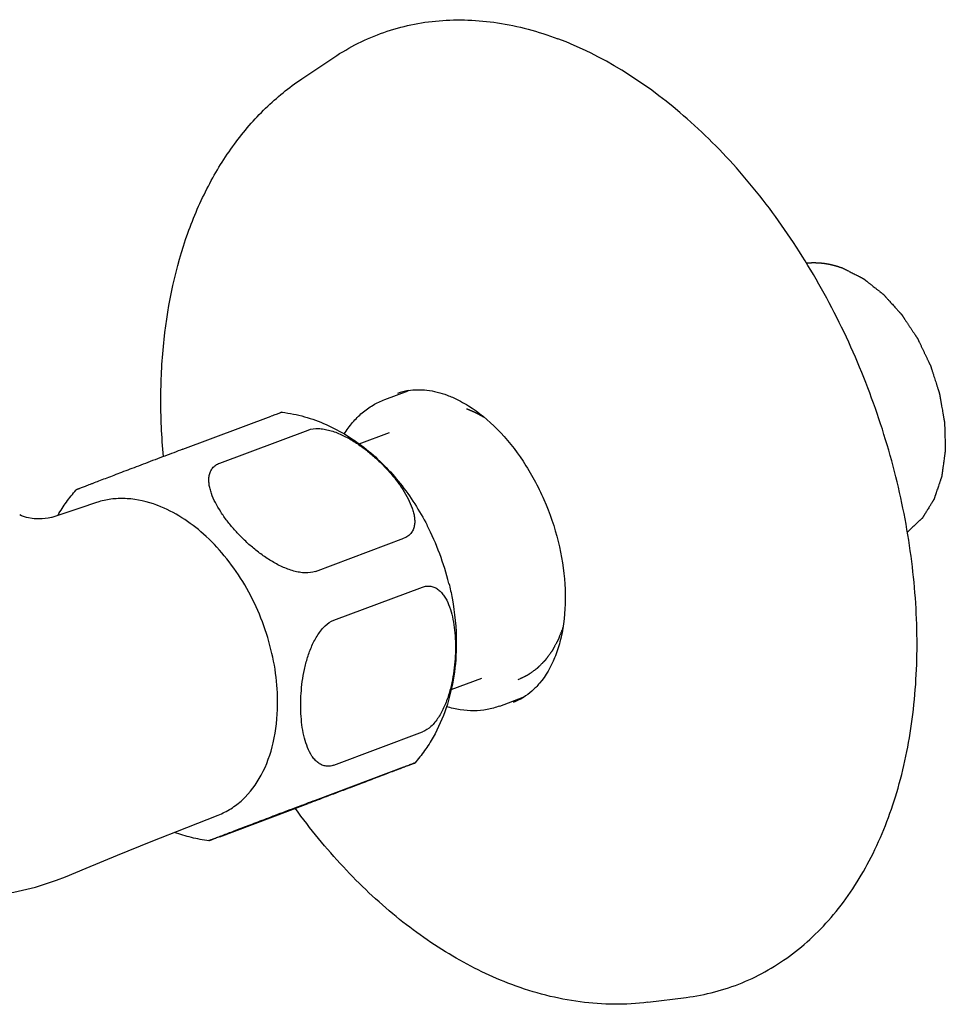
# Model space of a CAD drawing. Header units: millimetres. Extents: x -21 to 737, y 5 to 427.
# Tile 4 of 8: x 257 to 316, y 133 to 196. Entities that reach past the tile are written whole.
import ezdxf

# ---------------------------------------------------------------- set-up
doc = ezdxf.new("R2010")
doc.units = ezdxf.units.MM
doc.header["$LTSCALE"] = 23.1
doc.layers.get('0').update_dxf_attribs({"linetype": 'CONTINUOUS'})
doc.layers.add('ACHSEN', color=7, linetype='CONTINUOUS')
doc.layers.add('FLAECHEN', color=7, linetype='CONTINUOUS')

msp = doc.modelspace()

# ---------------------------------------------------------------- linework, layer by layer
at = {"color": 7, "linetype": 'CONTINUOUS'}
for p, q in [((267.423, 168.435), (273.08, 170.554)), ((269.785, 167.551), (275.442, 169.67)), ((275.908, 160.621), (281.565, 162.74)), ((277.089, 157.497), (282.746, 159.616)), ((277.089, 148.225), (282.746, 150.344)), ((275.908, 145.985), (281.565, 148.105)), ((269.785, 143.644), (275.442, 145.763))]:
    msp.add_line(p, q, dxfattribs=at)
for centre, radius, start, end in [((282.468, 168.533), 3.714, 99.64544, 110.51922), ((263.431, 160.562), 4.718, 106.88085, 108.71069), ((263.091, 157.689), 7.651, 69.05492, 69.4662), ((267.795, 155.736), 17.149, 13.89937, 27.1732), ((287.25, 155.759), 3.746, 290.60071, 301.42927)]:
    msp.add_arc(centre, radius, start, end, dxfattribs=at)
for points, knots in [([(266.187, 167.973), (266.072, 169.239), (265.961, 171.745), (266.221, 176.567), (267.199, 181.164), (268.973, 185.278), (270.637, 187.982), (272.644, 190.31), (274.211, 191.588), (275.035, 192.141)], [0, 0, 0, 0, 0.141556, 0.27871, 0.537362, 0.659147, 0.776264, 0.889525, 1, 1, 1, 1]), ([(281.846, 172.195), (282.236, 172.261), (283.094, 172.273), (283.921, 172.057), (284.341, 171.9)], [0, 0, 0, 0, 0.468725, 1, 1, 1, 1]), ([(277.756, 169.414), (277.915, 169.67), (278.263, 170.154), (278.88, 170.78), (279.574, 171.281), (280.083, 171.526), (280.344, 171.623)], [0, 0, 0, 0, 0.261655, 0.513603, 0.758613, 1, 1, 1, 1]), ([(284.341, 171.9), (284.454, 171.857), (284.922, 171.667), (285.369, 171.425), (285.695, 171.22)], [0, 0, 0, 0, 0.238352, 1, 1, 1, 1]), ([(273.771, 170.809), (273.77, 170.809), (273.767, 170.808), (273.759, 170.806), (273.746, 170.801), (273.729, 170.795), (273.706, 170.787), (273.665, 170.772), (273.6, 170.748), (273.503, 170.712), (273.383, 170.668), (273.239, 170.614), (273.135, 170.575), (273.08, 170.554)], [0, 0, 0, 0, 0.004333, 0.01522, 0.032999, 0.057997, 0.090534, 0.130889, 0.236066, 0.37543, 0.549744, 0.75882, 1, 1, 1, 1]), ([(285.695, 171.22), (286.361, 170.801), (287.654, 169.722), (289.28, 167.677), (290.597, 165.238), (291.503, 162.578), (291.937, 159.886), (291.884, 157.715), (291.575, 156.142), (291.146, 154.828), (290.649, 153.947), (290.242, 153.465)], [0, 0, 0, 0, 0.117717, 0.248942, 0.388325, 0.529728, 0.666845, 0.79374, 0.851865, 0.905764, 1, 1, 1, 1]), ([(275.442, 169.67), (275.647, 169.747), (275.997, 169.784), (276.463, 169.735), (276.835, 169.65), (277.207, 169.528), (277.697, 169.323), (278.282, 169.007), (278.939, 168.563), (279.549, 168.074), (280.112, 167.554), (280.627, 167.01), (281.091, 166.448), (281.5, 165.871), (281.843, 165.285), (282.065, 164.785), (282.186, 164.385), (282.244, 164.094), (282.264, 163.809), (282.24, 163.535), (282.164, 163.278), (282.026, 163.048), (281.823, 162.859), (281.655, 162.774), (281.565, 162.74)], [0, 0, 0, 0, 0.059206, 0.092242, 0.126733, 0.162123, 0.197986, 0.27004, 0.341579, 0.412016, 0.481079, 0.548595, 0.614371, 0.678132, 0.739445, 0.797695, 0.825454, 0.852175, 0.877793, 0.902359, 0.926128, 0.949675, 0.973956, 1, 1, 1, 1]), ([(267.423, 168.435), (267.04, 168.292), (266.243, 167.991), (265.252, 167.616), (264.462, 167.316), (263.913, 167.108), (263.398, 166.912), (262.917, 166.728), (262.47, 166.558), (262.058, 166.4), (261.738, 166.277), (261.501, 166.187), (261.34, 166.125), (261.191, 166.067), (261.055, 166.015), (260.933, 165.968), (260.842, 165.932), (260.778, 165.907), (260.736, 165.891), (260.7, 165.877), (260.67, 165.864), (260.645, 165.855), (260.628, 165.848), (260.618, 165.844), (260.613, 165.841), (260.61, 165.84), (260.608, 165.839), (260.608, 165.839)], [0, 0, 0, 0, 0.168454, 0.350274, 0.435718, 0.516258, 0.591801, 0.662387, 0.728024, 0.788585, 0.843719, 0.869079, 0.892817, 0.914801, 0.934873, 0.952809, 0.968376, 0.97518, 0.981271, 0.986603, 0.99113, 0.994798, 0.997541, 0.998546, 0.999296, 0.999783, 1, 1, 1, 1]), ([(275.908, 160.621), (275.703, 160.544), (275.353, 160.506), (274.887, 160.556), (274.515, 160.64), (274.143, 160.763), (273.653, 160.968), (273.068, 161.284), (272.411, 161.727), (271.801, 162.216), (271.238, 162.736), (270.723, 163.281), (270.259, 163.843), (269.85, 164.419), (269.507, 165.006), (269.285, 165.506), (269.164, 165.905), (269.106, 166.196), (269.086, 166.481), (269.11, 166.755), (269.186, 167.012), (269.324, 167.242), (269.527, 167.431), (269.694, 167.517), (269.785, 167.551)], [0, 0, 0, 0, 0.059206, 0.092242, 0.126733, 0.162123, 0.197985, 0.27004, 0.341579, 0.412015, 0.481079, 0.548594, 0.614371, 0.678131, 0.739445, 0.797694, 0.825454, 0.852175, 0.877792, 0.902358, 0.926128, 0.949675, 0.973956, 1, 1, 1, 1]), ([(265.775, 164.855), (265.164, 165.083), (264.212, 165.307), (262.947, 165.285), (262.348, 165.164), (262.061, 165.077)], [0, 0, 0, 0, 0.517777, 0.761918, 1, 1, 1, 1]), ([(273.492, 152.097), (273.498, 152.765), (273.404, 154.129), (272.977, 156.156), (272.268, 158.134), (271.31, 159.984), (270.14, 161.631), (268.437, 163.416), (266.899, 164.425), (265.826, 164.835)], [0, 0, 0, 0, 0.127811, 0.260515, 0.395198, 0.52862, 0.657755, 0.78029, 1, 1, 1, 1]), ([(282.746, 159.616), (282.836, 159.65), (283.02, 159.695), (283.297, 159.686), (283.553, 159.602), (283.781, 159.458), (283.981, 159.266), (284.217, 158.955), (284.449, 158.491), (284.644, 157.874), (284.776, 157.204), (284.851, 156.499), (284.867, 156.019), (284.867, 155.775)], [0, 0, 0, 0, 0.057509, 0.111243, 0.163462, 0.216235, 0.270803, 0.32769, 0.448434, 0.577561, 0.713364, 0.854489, 1, 1, 1, 1]), ([(274.968, 152.066), (274.968, 152.316), (274.985, 152.823), (275.062, 153.586), (275.196, 154.357), (275.395, 155.125), (275.625, 155.749), (275.857, 156.227), (276.055, 156.564), (276.279, 156.873), (276.596, 157.218), (276.884, 157.42), (277.089, 157.497)], [0, 0, 0, 0, 0.123273, 0.249303, 0.37777, 0.50818, 0.639465, 0.704791, 0.769241, 0.832064, 0.892221, 1, 1, 1, 1]), ([(284.867, 155.775), (284.867, 155.524), (284.85, 155.018), (284.773, 154.254), (284.639, 153.484), (284.44, 152.716), (284.21, 152.091), (283.978, 151.614), (283.78, 151.276), (283.557, 150.967), (283.239, 150.623), (282.951, 150.421), (282.746, 150.344)], [0, 0, 0, 0, 0.123273, 0.249303, 0.37777, 0.50818, 0.639465, 0.704791, 0.769242, 0.832064, 0.892222, 1, 1, 1, 1]), ([(290.242, 153.465), (290.089, 153.284), (289.766, 152.953), (289.394, 152.679), (289.204, 152.562)], [0, 0, 0, 0, 0.515128, 1, 1, 1, 1]), ([(269.686, 145.024), (269.969, 145.135), (270.523, 145.415), (271.537, 146.201), (272.572, 147.606), (273.318, 149.718), (273.483, 151.279), (273.492, 152.097)], [0, 0, 0, 0, 0.10749, 0.217337, 0.450852, 0.711248, 1, 1, 1, 1]), ([(277.089, 148.225), (276.999, 148.191), (276.815, 148.145), (276.538, 148.155), (276.282, 148.239), (276.054, 148.383), (275.854, 148.574), (275.618, 148.885), (275.386, 149.349), (275.191, 149.967), (275.059, 150.636), (274.984, 151.341), (274.968, 151.822), (274.968, 152.066)], [0, 0, 0, 0, 0.057509, 0.111243, 0.163462, 0.216235, 0.270802, 0.327689, 0.448433, 0.57756, 0.713364, 0.854488, 1, 1, 1, 1]), ([(287.693, 152.005), (287.433, 151.907), (286.888, 151.757), (286.036, 151.678), (285.159, 151.745), (284.58, 151.881), (284.291, 151.97)], [0, 0, 0, 0, 0.241382, 0.486386, 0.738316, 1, 1, 1, 1]), ([(282.257, 148.359), (282.256, 148.359), (282.255, 148.358), (282.251, 148.357), (282.246, 148.354), (282.236, 148.35), (282.22, 148.343), (282.195, 148.333), (282.164, 148.321), (282.128, 148.307), (282.087, 148.291), (282.023, 148.266), (281.931, 148.23), (281.81, 148.183), (281.674, 148.131), (281.525, 148.073), (281.363, 148.011), (281.127, 147.92), (280.807, 147.798), (280.395, 147.64), (279.948, 147.47), (279.467, 147.286), (278.952, 147.09), (278.403, 146.882), (277.613, 146.582), (276.622, 146.207), (275.825, 145.906), (275.442, 145.763)], [0, 0, 0, 0, 0.000216, 0.000703, 0.001454, 0.002461, 0.005205, 0.008869, 0.013394, 0.01873, 0.024824, 0.031626, 0.047188, 0.065132, 0.085194, 0.10718, 0.130919, 0.156269, 0.211402, 0.271954, 0.337583, 0.408164, 0.483703, 0.564246, 0.649698, 0.831532, 1, 1, 1, 1]), ([(281.565, 148.105), (281.622, 148.126), (281.727, 148.165), (281.873, 148.22), (281.995, 148.265), (282.092, 148.301), (282.157, 148.325), (282.197, 148.339), (282.22, 148.347), (282.235, 148.353), (282.248, 148.357), (282.252, 148.358), (282.257, 148.36), (282.257, 148.359)], [0, 0, 0, 0, 0.24618, 0.458707, 0.634883, 0.774541, 0.878678, 0.918042, 0.949295, 0.972766, 0.988801, 0.997749, 1, 1, 1, 1]), ([(269.093, 143.389), (269.092, 143.389), (269.101, 143.393), (269.106, 143.395), (269.126, 143.403), (269.148, 143.412), (269.178, 143.424), (269.212, 143.437), (269.253, 143.453), (269.316, 143.478), (269.406, 143.513), (269.526, 143.56), (269.662, 143.612), (269.81, 143.669), (269.971, 143.731), (270.207, 143.822), (270.527, 143.944), (270.939, 144.102), (271.387, 144.273), (271.869, 144.456), (272.385, 144.653), (272.935, 144.862), (273.728, 145.163), (274.723, 145.54), (275.523, 145.841), (275.908, 145.985)], [0, 0, 0, 0, 0.00042, 0.001917, 0.004428, 0.007885, 0.012222, 0.017386, 0.023328, 0.029997, 0.045335, 0.063101, 0.083036, 0.104921, 0.128596, 0.153909, 0.209021, 0.269618, 0.33535, 0.40607, 0.481787, 0.562545, 0.648253, 0.830771, 1, 1, 1, 1]), ([(288.466, 134.18), (287.159, 134.67), (284.566, 135.934), (280.95, 138.493), (277.577, 141.688), (275.572, 144.143), (274.626, 145.45)], [0, 0, 0, 0, 0.231584, 0.475689, 0.732299, 1, 1, 1, 1]), ([(269.785, 143.644), (269.729, 143.623), (269.626, 143.584), (269.482, 143.53), (269.362, 143.486), (269.265, 143.45), (269.199, 143.426), (269.158, 143.411), (269.136, 143.403), (269.118, 143.397), (269.106, 143.392), (269.098, 143.39), (269.095, 143.389), (269.093, 143.389)], [0, 0, 0, 0, 0.241181, 0.450265, 0.624578, 0.763939, 0.869113, 0.909465, 0.942, 0.966998, 0.984778, 0.995666, 1, 1, 1, 1]), ([(297.171, 133.049), (296.46, 132.958), (295.012, 132.873), (292.821, 133.028), (290.621, 133.456), (289.181, 133.912), (288.466, 134.18)], [0, 0, 0, 0, 0.242836, 0.489563, 0.741591, 1, 1, 1, 1])]:
    msp.add_open_spline(points, degree=3, knots=knots, dxfattribs=at)
at = {"color": 2, "linetype": 'CONTINUOUS'}
for points, knots in [([(307.314, 180.357), (307.337, 180.359), (307.383, 180.362), (307.441, 180.366), (307.488, 180.37), (307.522, 180.372), (307.557, 180.374), (307.592, 180.377), (307.621, 180.379), (307.641, 180.38), (307.652, 180.381), (307.661, 180.382), (307.67, 180.382), (307.676, 180.383), (307.681, 180.383), (307.682, 180.383), (307.684, 180.383), (307.685, 180.383), (307.688, 180.383), (307.692, 180.383), (307.697, 180.383), (307.705, 180.383), (307.717, 180.383), (307.731, 180.383), (307.749, 180.382), (307.772, 180.382), (307.802, 180.382), (307.837, 180.381), (307.873, 180.381), (307.908, 180.38), (307.943, 180.38), (307.973, 180.379), (307.996, 180.379), (308.014, 180.379), (308.029, 180.378), (308.04, 180.378), (308.048, 180.378), (308.054, 180.378), (308.057, 180.378), (308.06, 180.378), (308.061, 180.378), (308.063, 180.378), (308.065, 180.378), (308.069, 180.377), (308.076, 180.377), (308.085, 180.376), (308.094, 180.375), (308.106, 180.374), (308.127, 180.372), (308.157, 180.369), (308.192, 180.365), (308.228, 180.362), (308.264, 180.358), (308.3, 180.355), (308.33, 180.352), (308.354, 180.35), (308.372, 180.348), (308.39, 180.346), (308.405, 180.345), (308.416, 180.343), (308.424, 180.343), (308.43, 180.342), (308.434, 180.342), (308.438, 180.341), (308.441, 180.341), (308.442, 180.341), (308.443, 180.341), (308.444, 180.341), (308.446, 180.34), (308.449, 180.34), (308.452, 180.339), (308.457, 180.338), (308.463, 180.337), (308.471, 180.336), (308.483, 180.334), (308.498, 180.331), (308.516, 180.328), (308.534, 180.325), (308.558, 180.321), (308.588, 180.315), (308.624, 180.309), (308.661, 180.302), (308.697, 180.296), (308.733, 180.289), (308.763, 180.284), (308.785, 180.28), (308.797, 180.278), (308.806, 180.277), (308.815, 180.275), (308.821, 180.274), (308.826, 180.273), (308.828, 180.273), (308.829, 180.272), (308.831, 180.272), (308.834, 180.271), (308.837, 180.27), (308.843, 180.269), (308.851, 180.267), (308.863, 180.264), (308.878, 180.26), (308.897, 180.255), (308.921, 180.249), (308.951, 180.241), (308.988, 180.232), (309.024, 180.222), (309.061, 180.213), (309.097, 180.204), (309.128, 180.196), (309.152, 180.19), (309.17, 180.185), (309.186, 180.181), (309.198, 180.178), (309.205, 180.176), (309.211, 180.175), (309.215, 180.174), (309.218, 180.173), (309.219, 180.172), (309.221, 180.172), (309.223, 180.171), (309.226, 180.17), (309.23, 180.169), (309.236, 180.167), (309.244, 180.164), (309.253, 180.161), (309.266, 180.157), (309.287, 180.15), (309.318, 180.139), (309.356, 180.127), (309.393, 180.114), (309.43, 180.102), (309.48, 180.085), (309.542, 180.065), (309.591, 180.048), (309.616, 180.04)], [0, 0, 0, 0, 0.03125, 0.0625, 0.078125, 0.09375, 0.109375, 0.125, 0.140625, 0.148438, 0.152344, 0.15625, 0.160156, 0.164062, 0.165039, 0.166016, 0.166504, 0.166992, 0.167969, 0.169922, 0.171875, 0.175781, 0.179688, 0.1875, 0.195312, 0.203125, 0.21875, 0.234375, 0.25, 0.265625, 0.28125, 0.296875, 0.304688, 0.3125, 0.320312, 0.324219, 0.328125, 0.330078, 0.332031, 0.333008, 0.333496, 0.333984, 0.334961, 0.335938, 0.339844, 0.34375, 0.347656, 0.351562, 0.359375, 0.375, 0.390625, 0.40625, 0.421875, 0.4375, 0.453125, 0.460938, 0.46875, 0.476562, 0.484375, 0.488281, 0.492188, 0.494141, 0.496094, 0.498047, 0.499023, 0.499512, 0.5, 0.500488, 0.500977, 0.501953, 0.503906, 0.505859, 0.507812, 0.511719, 0.515625, 0.523438, 0.53125, 0.539062, 0.546875, 0.5625, 0.578125, 0.59375, 0.609375, 0.625, 0.640625, 0.648438, 0.652344, 0.65625, 0.660156, 0.664062, 0.665039, 0.666016, 0.666504, 0.666992, 0.667969, 0.669922, 0.671875, 0.675781, 0.679688, 0.6875, 0.695312, 0.703125, 0.71875, 0.734375, 0.75, 0.765625, 0.78125, 0.796875, 0.804688, 0.8125, 0.820312, 0.824219, 0.828125, 0.830078, 0.832031, 0.833008, 0.833496, 0.833984, 0.834961, 0.835938, 0.837891, 0.839844, 0.84375, 0.847656, 0.851562, 0.859375, 0.875, 0.890625, 0.90625, 0.921875, 0.9375, 0.96875, 1, 1, 1, 1]), ([(309.616, 180.04), (309.699, 179.998), (309.823, 179.934), (309.989, 179.85), (310.113, 179.787), (310.237, 179.724), (310.361, 179.661), (310.465, 179.609), (310.547, 179.567), (310.609, 179.535), (310.661, 179.509), (310.703, 179.488), (310.734, 179.472), (310.765, 179.456), (310.796, 179.441), (310.827, 179.425), (310.853, 179.412), (310.873, 179.401), (310.886, 179.395), (310.897, 179.389), (310.904, 179.385), (310.912, 179.381), (310.92, 179.378), (310.926, 179.374), (310.931, 179.372), (310.935, 179.37), (310.937, 179.369), (310.939, 179.368), (310.94, 179.367), (310.94, 179.367), (310.941, 179.367), (310.941, 179.366), (310.942, 179.366), (310.943, 179.365), (310.945, 179.364), (310.947, 179.362), (310.951, 179.359), (310.954, 179.356), (310.959, 179.352), (310.966, 179.347), (310.973, 179.341), (310.983, 179.333), (310.996, 179.323), (311.011, 179.311), (311.026, 179.299), (311.046, 179.284), (311.072, 179.264), (311.102, 179.24), (311.132, 179.216), (311.173, 179.184), (311.223, 179.144), (311.284, 179.097), (311.344, 179.049), (311.405, 179.001), (311.485, 178.938), (311.586, 178.858), (311.687, 178.779), (311.768, 178.715), (311.828, 178.667), (311.889, 178.62), (311.949, 178.572), (312, 178.532), (312.04, 178.5), (312.071, 178.477), (312.101, 178.453), (312.126, 178.433), (312.146, 178.417), (312.161, 178.405), (312.177, 178.393), (312.192, 178.381), (312.204, 178.371), (312.213, 178.364), (312.218, 178.36), (312.222, 178.357), (312.225, 178.355), (312.228, 178.353), (312.229, 178.352), (312.23, 178.351), (312.231, 178.35), (312.232, 178.349), (312.232, 178.349), (312.233, 178.348), (312.235, 178.346), (312.237, 178.344), (312.24, 178.34), (312.245, 178.335), (312.25, 178.329), (312.257, 178.321), (312.267, 178.311), (312.278, 178.298), (312.292, 178.283), (312.31, 178.262), (312.333, 178.237), (312.361, 178.206), (312.389, 178.175), (312.417, 178.144), (312.444, 178.114), (312.481, 178.073), (312.527, 178.021), (312.583, 177.96), (312.656, 177.878), (312.749, 177.776), (312.859, 177.653), (312.952, 177.55), (313.025, 177.468), (313.081, 177.407), (313.136, 177.345), (313.182, 177.294), (313.219, 177.253), (313.247, 177.222), (313.275, 177.192), (313.302, 177.161), (313.325, 177.135), (313.344, 177.115), (313.358, 177.099), (313.369, 177.087), (313.378, 177.076), (313.385, 177.069), (313.392, 177.061), (313.398, 177.055), (313.403, 177.05), (313.405, 177.046), (313.408, 177.044), (313.409, 177.042), (313.411, 177.04), (313.412, 177.039), (313.412, 177.038), (313.413, 177.038), (313.413, 177.037), (313.414, 177.037), (313.415, 177.035), (313.416, 177.034), (313.417, 177.031), (313.419, 177.028), (313.422, 177.025), (313.426, 177.019), (313.431, 177.011), (313.436, 177.002), (313.442, 176.993), (313.45, 176.982), (313.46, 176.967), (313.472, 176.949), (313.487, 176.925), (313.507, 176.895), (313.531, 176.86), (313.554, 176.824), (313.578, 176.788), (313.609, 176.741), (313.648, 176.681), (313.695, 176.61), (313.743, 176.539), (313.805, 176.444), (313.884, 176.325), (313.978, 176.182), (314.057, 176.063), (314.119, 175.968), (314.166, 175.897), (314.214, 175.825), (314.253, 175.766), (314.284, 175.719), (314.308, 175.683), (314.331, 175.647), (314.351, 175.617), (314.367, 175.594), (314.378, 175.576), (314.388, 175.561), (314.396, 175.549), (314.402, 175.54), (314.407, 175.533), (314.411, 175.527), (314.413, 175.523), (314.415, 175.52), (314.416, 175.518), (314.417, 175.517), (314.418, 175.516), (314.418, 175.515), (314.419, 175.514), (314.419, 175.513), (314.42, 175.511), (314.422, 175.507), (314.424, 175.503), (314.426, 175.498), (314.43, 175.491), (314.435, 175.479), (314.443, 175.463), (314.453, 175.443), (314.462, 175.422), (314.472, 175.402), (314.485, 175.375), (314.501, 175.342), (314.527, 175.288), (314.559, 175.221), (314.597, 175.14), (314.636, 175.06), (314.674, 174.979), (314.712, 174.898), (314.764, 174.791), (314.828, 174.657), (314.892, 174.522), (314.943, 174.415), (314.982, 174.334), (315.02, 174.253), (315.059, 174.173), (315.097, 174.092), (315.129, 174.025), (315.155, 173.971), (315.171, 173.938), (315.184, 173.911), (315.193, 173.891), (315.203, 173.87), (315.213, 173.85), (315.221, 173.834), (315.226, 173.822), (315.229, 173.815), (315.232, 173.81), (315.234, 173.805), (315.236, 173.801), (315.237, 173.799), (315.238, 173.798), (315.238, 173.797), (315.238, 173.796), (315.239, 173.794), (315.24, 173.792), (315.241, 173.789), (315.242, 173.784), (315.244, 173.777), (315.247, 173.768), (315.251, 173.757), (315.255, 173.743), (315.261, 173.725), (315.268, 173.704), (315.277, 173.676), (315.288, 173.64), (315.302, 173.597), (315.316, 173.555), (315.334, 173.498), (315.357, 173.427), (315.384, 173.341), (315.411, 173.256), (315.448, 173.142), (315.493, 173), (315.548, 172.829), (315.593, 172.687), (315.63, 172.573), (315.657, 172.488), (315.685, 172.402), (315.707, 172.331), (315.726, 172.274), (315.739, 172.232), (315.753, 172.189), (315.766, 172.146), (315.778, 172.111), (315.787, 172.082), (315.794, 172.061), (315.8, 172.043), (315.804, 172.029), (315.807, 172.018), (315.811, 172.008), (315.814, 171.999), (315.816, 171.992), (315.817, 171.987), (315.819, 171.984), (315.819, 171.981), (315.82, 171.979), (315.821, 171.977), (315.821, 171.976), (315.821, 171.976), (315.821, 171.975), (315.821, 171.974), (315.822, 171.972), (315.822, 171.97), (315.823, 171.967), (315.823, 171.964), (315.824, 171.959), (315.825, 171.952), (315.827, 171.943), (315.829, 171.932), (315.831, 171.922), (315.833, 171.907), (315.836, 171.889), (315.84, 171.867), (315.845, 171.839), (315.851, 171.803), (315.859, 171.759), (315.866, 171.716), (315.874, 171.673), (315.884, 171.615), (315.896, 171.543), (315.911, 171.457), (315.926, 171.37), (315.946, 171.255), (315.971, 171.111), (316.002, 170.938), (316.027, 170.794), (316.047, 170.678), (316.062, 170.592), (316.077, 170.505), (316.089, 170.433), (316.099, 170.375), (316.107, 170.332), (316.114, 170.289), (316.121, 170.253), (316.126, 170.224), (316.129, 170.202), (316.132, 170.184), (316.135, 170.17), (316.137, 170.159), (316.138, 170.15), (316.14, 170.143), (316.14, 170.139), (316.141, 170.135), (316.141, 170.133), (316.142, 170.131), (316.142, 170.13), (316.142, 170.129), (316.142, 170.128), (316.142, 170.127), (316.142, 170.124), (316.142, 170.121), (316.142, 170.117), (316.142, 170.111), (316.143, 170.105), (316.143, 170.093), (316.143, 170.075), (316.144, 170.055), (316.144, 170.034), (316.145, 170.013), (316.146, 169.986), (316.147, 169.951), (316.148, 169.896), (316.15, 169.828), (316.152, 169.745), (316.154, 169.662), (316.156, 169.58), (316.159, 169.497), (316.161, 169.387), (316.165, 169.249), (316.169, 169.112), (316.172, 169.002), (316.174, 168.919), (316.176, 168.836), (316.178, 168.754), (316.18, 168.671), (316.182, 168.602), (316.184, 168.547), (316.185, 168.513), (316.185, 168.485), (316.186, 168.465), (316.186, 168.444), (316.187, 168.424), (316.187, 168.406), (316.188, 168.394), (316.188, 168.387), (316.188, 168.382), (316.188, 168.378), (316.188, 168.374), (316.188, 168.372), (316.188, 168.371), (316.188, 168.37), (316.188, 168.369), (316.188, 168.368), (316.188, 168.366), (316.188, 168.364), (316.187, 168.361), (316.187, 168.357), (316.186, 168.351), (316.185, 168.342), (316.183, 168.333), (316.182, 168.32), (316.179, 168.303), (316.177, 168.284), (316.173, 168.258), (316.169, 168.225), (316.163, 168.186), (316.158, 168.147), (316.151, 168.095), (316.142, 168.03), (316.131, 167.952), (316.121, 167.874), (316.106, 167.77), (316.089, 167.64), (316.067, 167.484), (316.049, 167.354), (316.035, 167.25), (316.024, 167.172), (316.014, 167.094), (316.005, 167.029), (315.998, 166.977), (315.992, 166.938), (315.987, 166.899), (315.982, 166.86), (315.977, 166.827), (315.974, 166.801), (315.971, 166.782), (315.969, 166.766), (315.967, 166.753), (315.966, 166.743), (315.964, 166.733), (315.963, 166.725), (315.962, 166.718), (315.962, 166.714), (315.961, 166.711), (315.961, 166.709), (315.961, 166.707), (315.96, 166.705), (315.96, 166.704), (315.96, 166.704), (315.96, 166.703), (315.96, 166.702), (315.959, 166.701), (315.959, 166.699), (315.958, 166.697), (315.957, 166.694), (315.956, 166.691), (315.954, 166.685), (315.951, 166.678), (315.949, 166.669), (315.946, 166.661), (315.942, 166.649), (315.937, 166.635), (315.931, 166.618), (315.923, 166.595), (315.914, 166.566), (315.902, 166.532), (315.89, 166.498), (315.879, 166.463), (315.863, 166.417), (315.844, 166.36), (315.821, 166.291), (315.797, 166.223), (315.766, 166.131), (315.728, 166.016), (315.681, 165.879), (315.642, 165.765), (315.611, 165.673), (315.588, 165.604), (315.569, 165.547), (315.553, 165.501), (315.541, 165.467), (315.53, 165.432), (315.518, 165.398), (315.507, 165.364), (315.497, 165.335), (315.489, 165.312), (315.484, 165.298), (315.48, 165.286), (315.477, 165.278), (315.475, 165.269), (315.472, 165.261), (315.469, 165.253), (315.468, 165.248), (315.467, 165.245), (315.466, 165.243), (315.465, 165.241), (315.465, 165.24), (315.464, 165.239), (315.464, 165.238), (315.464, 165.237), (315.463, 165.237), (315.463, 165.236), (315.462, 165.235), (315.461, 165.234), (315.46, 165.231), (315.458, 165.228), (315.456, 165.225), (315.453, 165.22), (315.449, 165.214), (315.445, 165.207), (315.439, 165.198), (315.432, 165.186), (315.423, 165.172), (315.415, 165.158), (315.403, 165.139), (315.388, 165.115), (315.371, 165.087), (315.354, 165.059), (315.33, 165.021), (315.301, 164.974), (315.266, 164.917), (315.232, 164.861), (315.197, 164.804), (315.15, 164.729), (315.092, 164.635), (315.034, 164.541), (314.988, 164.465), (314.953, 164.409), (314.918, 164.352), (314.883, 164.296), (314.854, 164.249), (314.831, 164.211), (314.813, 164.183), (314.796, 164.155), (314.781, 164.131), (314.77, 164.112), (314.761, 164.098), (314.752, 164.084), (314.745, 164.072), (314.739, 164.063), (314.735, 164.056), (314.731, 164.05), (314.728, 164.045), (314.726, 164.041), (314.724, 164.039), (314.723, 164.036), (314.722, 164.035), (314.721, 164.034), (314.721, 164.033), (314.721, 164.032), (314.72, 164.032), (314.72, 164.032), (314.719, 164.031), (314.718, 164.03), (314.717, 164.029), (314.715, 164.027), (314.713, 164.026), (314.71, 164.022), (314.705, 164.018), (314.7, 164.013), (314.694, 164.008), (314.689, 164.002), (314.681, 163.995), (314.672, 163.987), (314.657, 163.973), (314.638, 163.955), (314.616, 163.934), (314.593, 163.913), (314.571, 163.892), (314.548, 163.871), (314.518, 163.844), (314.481, 163.809), (314.436, 163.767), (314.376, 163.711), (314.301, 163.641), (314.211, 163.557), (314.121, 163.474), (314.031, 163.39), (313.911, 163.278), (313.822, 163.194), (313.762, 163.138)], [0, 0, 0, 0, 0.015625, 0.023438, 0.03125, 0.039062, 0.046875, 0.054688, 0.058594, 0.0625, 0.066406, 0.068359, 0.070312, 0.072266, 0.074219, 0.076172, 0.078125, 0.079102, 0.080078, 0.080566, 0.081055, 0.081543, 0.082031, 0.08252, 0.082764, 0.083008, 0.08313, 0.083252, 0.083282, 0.083313, 0.083344, 0.083374, 0.083435, 0.083496, 0.083618, 0.08374, 0.083984, 0.084229, 0.084473, 0.084961, 0.085449, 0.085938, 0.086914, 0.087891, 0.088867, 0.089844, 0.091797, 0.09375, 0.095703, 0.097656, 0.101562, 0.105469, 0.109375, 0.113281, 0.117188, 0.125, 0.132812, 0.136719, 0.140625, 0.144531, 0.148438, 0.152344, 0.154297, 0.15625, 0.158203, 0.160156, 0.161133, 0.162109, 0.163086, 0.164062, 0.165039, 0.165527, 0.165771, 0.166016, 0.16626, 0.166382, 0.166504, 0.166565, 0.166626, 0.166656, 0.166687, 0.166748, 0.16687, 0.166992, 0.167236, 0.16748, 0.167969, 0.168457, 0.168945, 0.169922, 0.170898, 0.171875, 0.173828, 0.175781, 0.177734, 0.179688, 0.181641, 0.183594, 0.1875, 0.191406, 0.195312, 0.203125, 0.210938, 0.21875, 0.222656, 0.226562, 0.230469, 0.234375, 0.236328, 0.238281, 0.240234, 0.242188, 0.244141, 0.245117, 0.246094, 0.24707, 0.247559, 0.248047, 0.248535, 0.249023, 0.249268, 0.249512, 0.249634, 0.249756, 0.249878, 0.249939, 0.249969, 0.25, 0.250031, 0.250061, 0.250122, 0.250244, 0.250366, 0.250488, 0.250732, 0.250977, 0.251465, 0.251953, 0.252441, 0.25293, 0.253906, 0.254883, 0.255859, 0.257812, 0.259766, 0.261719, 0.263672, 0.265625, 0.269531, 0.273438, 0.277344, 0.28125, 0.289062, 0.296875, 0.304688, 0.308594, 0.3125, 0.316406, 0.320312, 0.322266, 0.324219, 0.326172, 0.328125, 0.329102, 0.330078, 0.331055, 0.331543, 0.332031, 0.33252, 0.332764, 0.333008, 0.33313, 0.333252, 0.333313, 0.333344, 0.333374, 0.333435, 0.333496, 0.333618, 0.33374, 0.333984, 0.334229, 0.334473, 0.334961, 0.335938, 0.336914, 0.337891, 0.338867, 0.339844, 0.341797, 0.34375, 0.347656, 0.351562, 0.355469, 0.359375, 0.363281, 0.367188, 0.375, 0.382812, 0.386719, 0.390625, 0.394531, 0.398438, 0.402344, 0.40625, 0.408203, 0.410156, 0.411133, 0.412109, 0.413086, 0.414062, 0.415039, 0.415527, 0.415771, 0.416016, 0.41626, 0.416504, 0.416565, 0.416626, 0.416656, 0.416687, 0.416748, 0.41687, 0.416992, 0.417236, 0.41748, 0.417969, 0.418457, 0.418945, 0.419922, 0.420898, 0.421875, 0.423828, 0.425781, 0.427734, 0.429688, 0.433594, 0.4375, 0.441406, 0.445312, 0.453125, 0.460938, 0.46875, 0.472656, 0.476562, 0.480469, 0.484375, 0.486328, 0.488281, 0.490234, 0.492188, 0.494141, 0.495117, 0.496094, 0.49707, 0.497559, 0.498047, 0.498535, 0.499023, 0.499268, 0.499512, 0.499634, 0.499756, 0.499878, 0.499939, 0.499969, 0.5, 0.500031, 0.500061, 0.500122, 0.500244, 0.500366, 0.500488, 0.500732, 0.500977, 0.501465, 0.501953, 0.502441, 0.50293, 0.503906, 0.504883, 0.505859, 0.507812, 0.509766, 0.511719, 0.513672, 0.515625, 0.519531, 0.523438, 0.527344, 0.53125, 0.539062, 0.546875, 0.554688, 0.558594, 0.5625, 0.566406, 0.570312, 0.572266, 0.574219, 0.576172, 0.578125, 0.579102, 0.580078, 0.581055, 0.581543, 0.582031, 0.58252, 0.582764, 0.583008, 0.58313, 0.583252, 0.583313, 0.583344, 0.583374, 0.583435, 0.583496, 0.583618, 0.58374, 0.583984, 0.584229, 0.584473, 0.584961, 0.585938, 0.586914, 0.587891, 0.588867, 0.589844, 0.591797, 0.59375, 0.597656, 0.601562, 0.605469, 0.609375, 0.613281, 0.617188, 0.625, 0.632812, 0.636719, 0.640625, 0.644531, 0.648438, 0.652344, 0.65625, 0.658203, 0.660156, 0.661133, 0.662109, 0.663086, 0.664062, 0.665039, 0.665527, 0.665771, 0.666016, 0.66626, 0.666382, 0.666504, 0.666565, 0.666626, 0.666656, 0.666687, 0.666748, 0.66687, 0.666992, 0.667236, 0.66748, 0.667969, 0.668457, 0.668945, 0.669922, 0.670898, 0.671875, 0.673828, 0.675781, 0.677734, 0.679688, 0.683594, 0.6875, 0.691406, 0.695312, 0.703125, 0.710938, 0.71875, 0.722656, 0.726562, 0.730469, 0.734375, 0.736328, 0.738281, 0.740234, 0.742188, 0.744141, 0.745117, 0.746094, 0.74707, 0.747559, 0.748047, 0.748535, 0.749023, 0.749268, 0.749512, 0.749634, 0.749756, 0.749878, 0.749939, 0.749969, 0.75, 0.750031, 0.750061, 0.750122, 0.750244, 0.750366, 0.750488, 0.750732, 0.750977, 0.751465, 0.751953, 0.752441, 0.75293, 0.753906, 0.754883, 0.755859, 0.757812, 0.759766, 0.761719, 0.763672, 0.765625, 0.769531, 0.773438, 0.777344, 0.78125, 0.789062, 0.796875, 0.804688, 0.808594, 0.8125, 0.816406, 0.818359, 0.820312, 0.822266, 0.824219, 0.826172, 0.828125, 0.829102, 0.830078, 0.830566, 0.831055, 0.831543, 0.832031, 0.83252, 0.832764, 0.832886, 0.833008, 0.83313, 0.833252, 0.833282, 0.833313, 0.833344, 0.833374, 0.833435, 0.833496, 0.833618, 0.83374, 0.833984, 0.834229, 0.834473, 0.834961, 0.835449, 0.835938, 0.836914, 0.837891, 0.838867, 0.839844, 0.841797, 0.84375, 0.845703, 0.847656, 0.851562, 0.855469, 0.859375, 0.863281, 0.867188, 0.875, 0.882812, 0.886719, 0.890625, 0.894531, 0.898438, 0.902344, 0.904297, 0.90625, 0.908203, 0.910156, 0.911133, 0.912109, 0.913086, 0.914062, 0.914551, 0.915039, 0.915527, 0.915771, 0.916016, 0.91626, 0.916382, 0.916504, 0.916565, 0.916626, 0.916656, 0.916687, 0.916718, 0.916748, 0.91687, 0.916992, 0.917114, 0.917236, 0.91748, 0.917969, 0.918457, 0.918945, 0.919434, 0.919922, 0.920898, 0.921875, 0.923828, 0.925781, 0.927734, 0.929688, 0.931641, 0.933594, 0.9375, 0.941406, 0.945312, 0.953125, 0.960938, 0.96875, 0.976562, 0.984375, 1, 1, 1, 1]), ([(285.574, 171.033), (285.597, 171.024), (285.632, 171.011), (285.672, 170.995), (285.695, 170.986), (285.712, 170.979), (285.73, 170.972), (285.743, 170.967), (285.751, 170.964), (285.755, 170.963), (285.758, 170.961), (285.761, 170.96), (285.766, 170.958), (285.773, 170.955), (285.784, 170.95), (285.799, 170.944), (285.822, 170.934), (285.85, 170.922), (285.879, 170.909), (285.902, 170.899), (285.916, 170.893), (285.928, 170.888), (285.935, 170.885), (285.94, 170.883), (285.943, 170.882), (285.946, 170.881), (285.949, 170.879), (285.958, 170.875), (285.971, 170.869), (285.988, 170.861), (286.005, 170.853), (286.028, 170.842), (286.051, 170.831), (286.074, 170.821), (286.088, 170.814), (286.1, 170.809), (286.108, 170.805), (286.116, 170.801), (286.121, 170.799), (286.126, 170.797), (286.13, 170.794), (286.136, 170.792), (286.143, 170.788), (286.151, 170.784), (286.163, 170.778), (286.177, 170.771), (286.194, 170.762), (286.211, 170.753), (286.229, 170.745), (286.246, 170.736), (286.263, 170.728), (286.277, 170.72), (286.287, 170.715), (286.293, 170.712), (286.297, 170.71), (286.302, 170.708), (286.305, 170.707), (286.307, 170.705), (286.308, 170.705), (286.308, 170.705), (286.309, 170.704), (286.311, 170.703), (286.313, 170.702), (286.316, 170.701), (286.32, 170.698), (286.326, 170.695), (286.334, 170.691), (286.344, 170.685), (286.357, 170.678), (286.373, 170.67), (286.392, 170.659), (286.411, 170.649), (286.431, 170.638), (286.45, 170.628), (286.466, 170.619), (286.479, 170.612), (286.488, 170.607), (286.496, 170.603), (286.503, 170.599), (286.507, 170.597), (286.51, 170.595), (286.512, 170.594), (286.514, 170.593), (286.515, 170.593), (286.518, 170.591), (286.521, 170.589), (286.527, 170.585), (286.535, 170.581), (286.546, 170.574), (286.561, 170.566), (286.579, 170.555), (286.602, 170.542), (286.632, 170.525), (286.667, 170.504), (286.69, 170.49), (286.702, 170.483)], [0, 0, 0, 0, 0.0625, 0.09375, 0.109375, 0.125, 0.140625, 0.15625, 0.160156, 0.164062, 0.166016, 0.167969, 0.171875, 0.179688, 0.1875, 0.203125, 0.21875, 0.25, 0.28125, 0.296875, 0.3125, 0.320312, 0.328125, 0.332031, 0.333984, 0.335938, 0.339844, 0.34375, 0.359375, 0.375, 0.390625, 0.40625, 0.4375, 0.453125, 0.46875, 0.476562, 0.484375, 0.492188, 0.496094, 0.5, 0.503906, 0.507812, 0.515625, 0.523438, 0.53125, 0.546875, 0.5625, 0.578125, 0.59375, 0.609375, 0.625, 0.640625, 0.648438, 0.652344, 0.65625, 0.660156, 0.664062, 0.665039, 0.666016, 0.666504, 0.666992, 0.667969, 0.669922, 0.671875, 0.675781, 0.679688, 0.6875, 0.695312, 0.703125, 0.71875, 0.734375, 0.75, 0.765625, 0.78125, 0.796875, 0.804688, 0.8125, 0.820312, 0.824219, 0.828125, 0.830078, 0.832031, 0.833008, 0.833984, 0.835938, 0.839844, 0.84375, 0.851562, 0.859375, 0.875, 0.890625, 0.90625, 0.9375, 0.96875, 1, 1, 1, 1]), ([(291.734, 157.03), (291.715, 156.982), (291.687, 156.91), (291.65, 156.814), (291.622, 156.741), (291.594, 156.669), (291.566, 156.597), (291.538, 156.525), (291.515, 156.465), (291.496, 156.417), (291.485, 156.387), (291.475, 156.363), (291.468, 156.345), (291.461, 156.327), (291.454, 156.309), (291.448, 156.294), (291.444, 156.283), (291.442, 156.277), (291.44, 156.273), (291.439, 156.268), (291.437, 156.265), (291.436, 156.262), (291.436, 156.261), (291.436, 156.261), (291.435, 156.26), (291.435, 156.259), (291.434, 156.257), (291.432, 156.254), (291.43, 156.251), (291.427, 156.245), (291.424, 156.238), (291.419, 156.23), (291.413, 156.219), (291.406, 156.205), (291.397, 156.188), (291.385, 156.166), (291.37, 156.138), (291.352, 156.104), (291.334, 156.071), (291.31, 156.026), (291.28, 155.971), (291.244, 155.904), (291.207, 155.837), (291.177, 155.781), (291.153, 155.737), (291.135, 155.703), (291.117, 155.67), (291.102, 155.642), (291.09, 155.62), (291.081, 155.603), (291.074, 155.589), (291.068, 155.578), (291.063, 155.57), (291.06, 155.563), (291.057, 155.557), (291.055, 155.554), (291.053, 155.551), (291.052, 155.549), (291.052, 155.548), (291.051, 155.547), (291.051, 155.546), (291.05, 155.546), (291.049, 155.544), (291.047, 155.541), (291.044, 155.538), (291.042, 155.534), (291.038, 155.529), (291.032, 155.52), (291.023, 155.508), (291.012, 155.494), (291.001, 155.479), (290.991, 155.465), (290.976, 155.445), (290.959, 155.421), (290.93, 155.382), (290.894, 155.333), (290.852, 155.275), (290.809, 155.217), (290.773, 155.168), (290.744, 155.129), (290.723, 155.1), (290.702, 155.071), (290.68, 155.041), (290.662, 155.017), (290.648, 154.998), (290.637, 154.983), (290.628, 154.971), (290.621, 154.961), (290.616, 154.954), (290.611, 154.947), (290.606, 154.941), (290.603, 154.936), (290.6, 154.933), (290.599, 154.93), (290.597, 154.928), (290.596, 154.927), (290.595, 154.926), (290.595, 154.925), (290.595, 154.925), (290.594, 154.924), (290.594, 154.924), (290.593, 154.923), (290.591, 154.922), (290.59, 154.92), (290.588, 154.918), (290.585, 154.916), (290.581, 154.911), (290.576, 154.906), (290.57, 154.9), (290.564, 154.894), (290.556, 154.886), (290.545, 154.876), (290.533, 154.863), (290.517, 154.847), (290.496, 154.827), (290.472, 154.802), (290.447, 154.778), (290.423, 154.753), (290.39, 154.72), (290.349, 154.679), (290.3, 154.63), (290.251, 154.581), (290.21, 154.54), (290.177, 154.508), (290.157, 154.487), (290.141, 154.471), (290.128, 154.459), (290.116, 154.446), (290.104, 154.434), (290.094, 154.424), (290.086, 154.417), (290.082, 154.413), (290.079, 154.409), (290.076, 154.406), (290.074, 154.404), (290.072, 154.403), (290.072, 154.402), (290.071, 154.401), (290.071, 154.401), (290.07, 154.4), (290.068, 154.399), (290.066, 154.398), (290.063, 154.396), (290.059, 154.392), (290.053, 154.388), (290.046, 154.383), (290.037, 154.377), (290.026, 154.369), (290.012, 154.359), (289.994, 154.346), (289.971, 154.33), (289.944, 154.31), (289.916, 154.29), (289.88, 154.264), (289.834, 154.232), (289.78, 154.193), (289.725, 154.153), (289.679, 154.121), (289.643, 154.095), (289.616, 154.075), (289.588, 154.056), (289.566, 154.039), (289.547, 154.026), (289.534, 154.016), (289.522, 154.008), (289.513, 154.002), (289.506, 153.997), (289.501, 153.993), (289.496, 153.99), (289.493, 153.987), (289.491, 153.986), (289.49, 153.985), (289.489, 153.984), (289.488, 153.984), (289.487, 153.983), (289.487, 153.983), (289.485, 153.982), (289.482, 153.981), (289.478, 153.979), (289.474, 153.977), (289.469, 153.975), (289.46, 153.97), (289.448, 153.964), (289.433, 153.957), (289.417, 153.95), (289.402, 153.943), (289.382, 153.933), (289.357, 153.921), (289.317, 153.901), (289.266, 153.877), (289.206, 153.848), (289.145, 153.819), (289.084, 153.79), (289.024, 153.761), (288.943, 153.722), (288.883, 153.693), (288.842, 153.674)], [0, 0, 0, 0, 0.03125, 0.046875, 0.0625, 0.078125, 0.09375, 0.109375, 0.125, 0.132812, 0.140625, 0.144531, 0.148438, 0.152344, 0.15625, 0.160156, 0.162109, 0.163086, 0.164062, 0.165039, 0.166016, 0.16626, 0.166504, 0.166626, 0.166748, 0.166992, 0.16748, 0.167969, 0.168945, 0.169922, 0.171875, 0.173828, 0.175781, 0.179688, 0.183594, 0.1875, 0.195312, 0.203125, 0.210938, 0.21875, 0.234375, 0.25, 0.265625, 0.28125, 0.289062, 0.296875, 0.304688, 0.3125, 0.316406, 0.320312, 0.324219, 0.326172, 0.328125, 0.330078, 0.331055, 0.332031, 0.33252, 0.333008, 0.333252, 0.333374, 0.333496, 0.33374, 0.333984, 0.334961, 0.335938, 0.336914, 0.337891, 0.339844, 0.34375, 0.347656, 0.351562, 0.355469, 0.359375, 0.367188, 0.375, 0.390625, 0.40625, 0.421875, 0.4375, 0.445312, 0.453125, 0.460938, 0.46875, 0.476562, 0.480469, 0.484375, 0.488281, 0.490234, 0.492188, 0.494141, 0.496094, 0.49707, 0.498047, 0.498535, 0.499023, 0.499512, 0.499756, 0.499878, 0.5, 0.500122, 0.500244, 0.500488, 0.500977, 0.501465, 0.501953, 0.50293, 0.503906, 0.505859, 0.507812, 0.509766, 0.511719, 0.515625, 0.519531, 0.523438, 0.53125, 0.539062, 0.546875, 0.554688, 0.5625, 0.578125, 0.59375, 0.609375, 0.625, 0.632812, 0.640625, 0.644531, 0.648438, 0.652344, 0.65625, 0.660156, 0.662109, 0.663086, 0.664062, 0.665039, 0.666016, 0.66626, 0.666504, 0.666626, 0.666748, 0.666992, 0.66748, 0.667969, 0.668945, 0.669922, 0.671875, 0.673828, 0.675781, 0.679688, 0.683594, 0.6875, 0.695312, 0.703125, 0.710938, 0.71875, 0.734375, 0.75, 0.765625, 0.78125, 0.789062, 0.796875, 0.804688, 0.8125, 0.816406, 0.820312, 0.824219, 0.826172, 0.828125, 0.830078, 0.831055, 0.832031, 0.83252, 0.833008, 0.833252, 0.833374, 0.833496, 0.83374, 0.833984, 0.834961, 0.835938, 0.836914, 0.837891, 0.839844, 0.84375, 0.847656, 0.851562, 0.855469, 0.859375, 0.867188, 0.875, 0.890625, 0.90625, 0.921875, 0.9375, 0.953125, 0.96875, 1, 1, 1, 1])]:
    msp.add_open_spline(points, degree=3, knots=knots, dxfattribs=at)
at = {"layer": 'ACHSEN', "color": 7, "linetype": 'CONTINUOUS'}
for p, q in [((275.035, 192.141), (277.079, 193.511)), ((280.344, 171.623), (281.849, 172.187)), ((278.699, 168.791), (280.648, 169.521)), ((284.591, 153.058), (286.541, 153.789)), ((287.693, 152.005), (289.201, 152.569)), ((297.171, 133.049), (299.612, 133.359))]:
    msp.add_line(p, q, dxfattribs=at)
for points, knots in [([(277.079, 193.511), (277.579, 193.846), (278.618, 194.453), (280.278, 195.156), (282.018, 195.641), (283.823, 195.904), (285.682, 195.944), (288.25, 195.696), (290.159, 195.178), (291.401, 194.713)], [0, 0, 0, 0, 0.120933, 0.240942, 0.361146, 0.482648, 0.606486, 0.733573, 1, 1, 1, 1]), ([(299.612, 133.359), (300.228, 133.437), (301.447, 133.672), (303.212, 134.261), (304.886, 135.081), (306.457, 136.124), (307.913, 137.381), (309.715, 139.363), (311.617, 142.36), (313.239, 146.541), (314.205, 151.245), (314.494, 156.334), (314.1, 161.663), (313.035, 167.075), (311.332, 172.413), (309.04, 177.519), (306.227, 182.244), (303.484, 185.791), (301.097, 188.308), (297.611, 191.504), (294.251, 193.645), (291.401, 194.713)], [0, 0, 0, 0, 0.0242, 0.048216, 0.072286, 0.096646, 0.121514, 0.147079, 0.200811, 0.258708, 0.320947, 0.387202, 0.456762, 0.528644, 0.60169, 0.67466, 0.746317, 0.815522, 0.848914, 0.881357, 1, 1, 1, 1]), ([(273.771, 170.809), (274.257, 170.751), (275.225, 170.556), (276.619, 170.048), (277.941, 169.344), (279.601, 168.164), (281.431, 166.291), (282.565, 164.515), (283.05, 163.571)], [0, 0, 0, 0, 0.120141, 0.240969, 0.362953, 0.48657, 0.739477, 1, 1, 1, 1]), ([(259.446, 164.213), (259.611, 164.504), (259.971, 165.067), (260.387, 165.59), (260.608, 165.839)], [0, 0, 0, 0, 0.500785, 1, 1, 1, 1]), ([(284.443, 159.854), (284.521, 159.539), (284.792, 158.285), (284.918, 156.998), (284.918, 156.039)], [0, 0, 0, 0, 0.252894, 1, 1, 1, 1]), ([(284.918, 156.039), (284.918, 155.328), (284.816, 153.919), (284.33, 151.877), (283.634, 150.294), (282.903, 149.143), (282.481, 148.612), (282.257, 148.359)], [0, 0, 0, 0, 0.256984, 0.508293, 0.755243, 0.877818, 1, 1, 1, 1]), ([(269.093, 143.389), (268.719, 143.433), (267.975, 143.569), (267.252, 143.791), (266.897, 143.922)], [0, 0, 0, 0, 0.499076, 1, 1, 1, 1])]:
    msp.add_open_spline(points, degree=3, knots=knots, dxfattribs=at)
at = {"layer": 'FLAECHEN', "color": 7, "linetype": 'CONTINUOUS'}
for p, q in [((257.001, 164.237), (256.997, 164.24)), ((259.041, 164.077), (259.032, 164.074)), ((267.676, 144.236), (269.686, 145.024))]:
    msp.add_line(p, q, dxfattribs=at)
for points in [[(261.917, 165.031), (260.848, 164.671), (259.312, 164.165), (259.041, 164.077)], [(259.032, 164.074), (258.813, 164.021), (258.435, 163.976), (257.92, 163.99), (257.423, 164.08), (257.115, 164.184), (257.005, 164.236)], [(259.921, 141.081), (261.249, 141.636), (263.257, 142.462), (265.398, 143.329), (267.676, 144.236)], [(246.067, 141.726), (246.946, 141.284), (248.219, 140.761), (249.549, 140.347), (250.925, 140.049), (252.336, 139.871), (253.767, 139.818), (255.204, 139.893), (256.621, 140.092), (258.006, 140.414), (259.343, 140.851), (259.923, 141.082)]]:
    msp.add_lwpolyline(points, dxfattribs=at)

doc.saveas('drawing.dxf')
